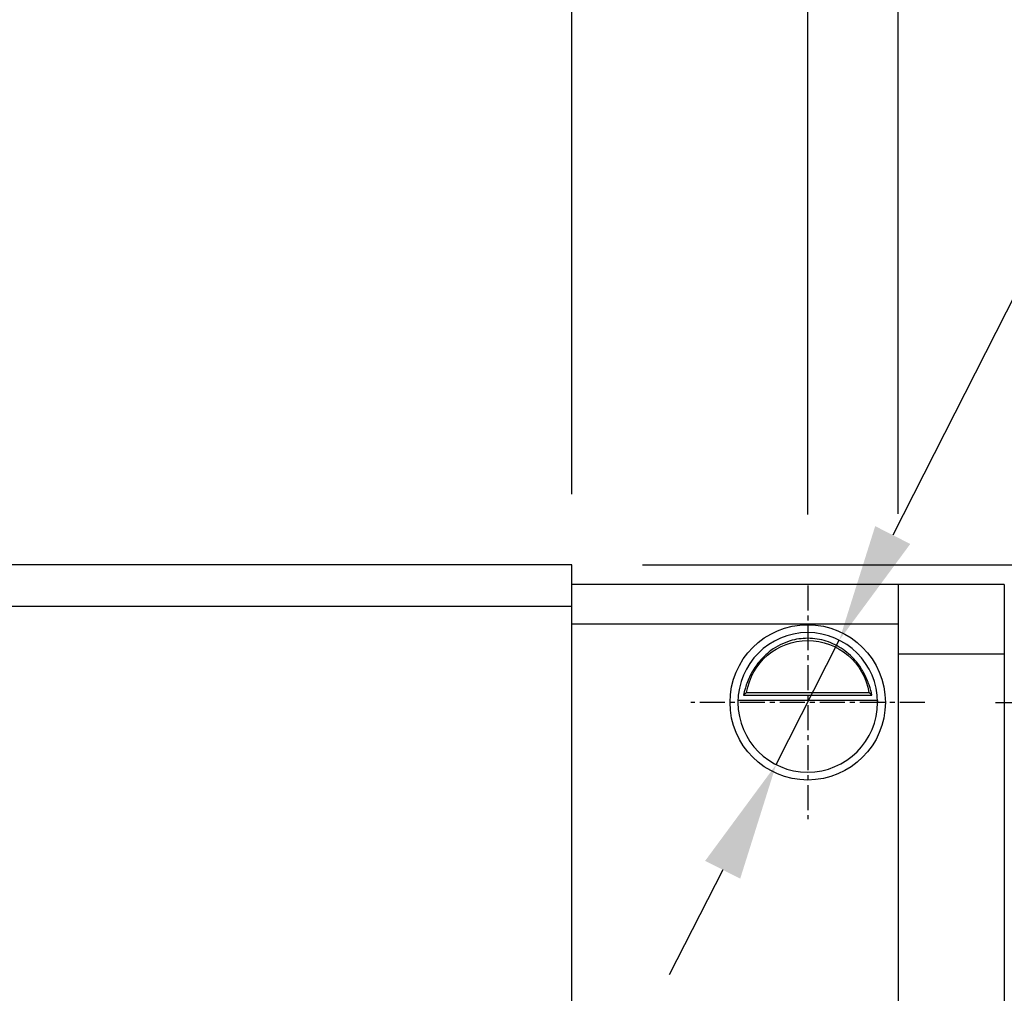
# Model space of a CAD drawing. Header units: millimetres. Extents: x 2482 to 2789, y 455 to 558.
# Tile 50 of 52: x 2716 to 2741, y 495 to 520. Entities that reach past the tile are written whole.
import ezdxf

# ---------------------------------------------------------------- set-up
doc = ezdxf.new("R2010")
doc.units = ezdxf.units.MM
doc.header["$LTSCALE"] = 0.2
doc.header["$PDSIZE"] = -1
doc.linetypes.add('CENTER', pattern=[10.16, 6.35, -1.27, 1.27, -1.27])
for name, color, linetype in [('2', 7, 'Continuous'), ('CL', 1, 'CENTER'), ('OUT', 3, 'Continuous')]:
    doc.layers.add(name, color=color, linetype=linetype)
doc.styles.add('DIM-7', font='SIMPLEX.shx', dxfattribs={"width": 0.7, "bigfont": 'chineset.shx'})
doc.dimstyles.new('CNS', dxfattribs={"dimtxt": 3.5, "dimasz": 2.5, "dimexe": 1, "dimexo": 1.5, "dimgap": 0.09, "dimtad": 0, "dimdsep": 46, "dimtxsty": 'DIM-7', "dimcen": 0.09, "dimclrd": 1, "dimclre": 1, "dimclrt": 4, "dimadec": 0, "dimazin": 0, "dimtfac": 1, "dimtix": 1, "dimtmove": 2, "dimatfit": 3, "dimfxl": 1, "dimtvp": 0.971429, "dimtolj": 1, "dimarcsym": 0})
doc.dimstyles.new('CNSx1 (指線專用)', dxfattribs={"dimscale": 0.8, "dimtxt": 3.5, "dimasz": 2.5, "dimexe": 1, "dimexo": 1.5, "dimgap": 1, "dimtad": 1, "dimtih": 1, "dimtoh": 1, "dimdsep": 46, "dimtxsty": 'DIM-7', "dimcen": 0.09, "dimclrd": 256, "dimclre": 256, "dimclrt": 4, "dimadec": 0, "dimazin": 0, "dimtfac": 1, "dimtix": 1, "dimtmove": 1, "dimatfit": 3, "dimfxl": 1, "dimtvp": 0.971429, "dimtolj": 1, "dimarcsym": 0})

# ---------------------------------------------------------------- blocks, each defined once
blk = doc.blocks.new('*D65')
at = {"color": 7, "lineweight": -2, "transparency": 16777216}
for p, q in [((2695.219, 507.944), (2695.219, 523.684)), ((2730.419, 507.944), (2730.419, 523.684)), ((2698.219, 522.484), (2727.419, 522.484))]:
    blk.add_line(p, q, dxfattribs=at)
at = {"color": 7, "transparency": 16777216}
for points in [[(2698.219, 522.984), (2698.219, 521.984), (2695.219, 522.484)], [(2727.419, 522.984), (2727.419, 521.984), (2730.419, 522.484)]]:
    blk.add_solid(points, dxfattribs=at)
at = {"layer": 'DEFPOINTS', "color": 0, "transparency": 16777216}
for p in [(2730.419, 522.484), (2695.219, 506.144), (2730.419, 506.144)]:
    blk.add_point(p, dxfattribs=at)
at = {"color": 7, "transparency": 16777216, "insert": (2712.819, 525.544), "char_height": 4.2, "attachment_point": 5, "style": 'DIM-7'}
blk.add_mtext('\\A1;35.2', dxfattribs=at)
blk = doc.blocks.new('*D66')
at = {"color": 7, "lineweight": -2, "transparency": 16777216}
for p, q in [((2686.919, 507.445), (2686.919, 531.81)), ((2738.719, 507.445), (2738.719, 531.81)), ((2689.919, 530.61), (2735.719, 530.61))]:
    blk.add_line(p, q, dxfattribs=at)
at = {"color": 7, "transparency": 16777216}
for points in [[(2689.919, 531.11), (2689.919, 530.11), (2686.919, 530.61)], [(2735.719, 531.11), (2735.719, 530.11), (2738.719, 530.61)]]:
    blk.add_solid(points, dxfattribs=at)
at = {"layer": 'DEFPOINTS', "color": 0, "transparency": 16777216}
for p in [(2738.719, 530.61), (2686.919, 505.645), (2738.719, 505.645)]:
    blk.add_point(p, dxfattribs=at)
at = {"color": 7, "transparency": 16777216, "insert": (2712.819, 533.67), "char_height": 4.2, "attachment_point": 5, "style": 'DIM-7'}
blk.add_mtext('\\A1;51.8', dxfattribs=at)
blk = doc.blocks.new('*D67')
at = {"color": 7, "lineweight": -2, "transparency": 16777216}
for p, q in [((2730.419, 507.944), (2730.419, 523.684)), ((2736.419, 507.42), (2736.419, 523.684)), ((2727.419, 522.484), (2724.419, 522.484)), ((2730.419, 522.484), (2736.419, 522.484)), ((2739.419, 522.484), (2742.419, 522.484))]:
    blk.add_line(p, q, dxfattribs=at)
at = {"color": 7, "transparency": 16777216}
for points in [[(2727.419, 522.984), (2727.419, 521.984), (2730.419, 522.484)], [(2739.419, 522.984), (2739.419, 521.984), (2736.419, 522.484)]]:
    blk.add_solid(points, dxfattribs=at)
at = {"layer": 'DEFPOINTS', "color": 0, "transparency": 16777216}
for p in [(2736.419, 522.484), (2730.419, 506.144), (2736.419, 505.62)]:
    blk.add_point(p, dxfattribs=at)
at = {"color": 7, "transparency": 16777216, "insert": (2733.419, 525.544), "char_height": 4.2, "attachment_point": 5, "style": 'DIM-7'}
blk.add_mtext('\\A1;6', dxfattribs=at)
blk = doc.blocks.new('*D68')
at = {"color": 7, "lineweight": -2, "transparency": 16777216}
for p, q in [((2755.602, 509.144), (2755.602, 512.144)), ((2732.219, 506.144), (2756.802, 506.144)), ((2755.602, 506.144), (2755.602, 502.645)), ((2741.194, 502.645), (2756.802, 502.645)), ((2755.602, 499.645), (2755.602, 496.645))]:
    blk.add_line(p, q, dxfattribs=at)
at = {"color": 7, "transparency": 16777216}
for points in [[(2755.102, 509.144), (2756.102, 509.144), (2755.602, 506.144)], [(2755.102, 499.645), (2756.102, 499.645), (2755.602, 502.645)]]:
    blk.add_solid(points, dxfattribs=at)
at = {"layer": 'DEFPOINTS', "color": 0, "transparency": 16777216}
for p in [(2730.419, 506.144), (2739.394, 502.645), (2755.602, 502.645)]:
    blk.add_point(p, dxfattribs=at)
at = {"color": 7, "transparency": 16777216, "insert": (2752.542, 515.332), "char_height": 4.2, "attachment_point": 5, "rotation": 90, "style": 'DIM-7'}
blk.add_mtext('\\A1;3.5', dxfattribs=at)
blk = doc.blocks.new('*D69')
at = {"lineweight": -2, "transparency": 16777216}
for p, q in [((2747.06, 523.595), (2738.581, 506.902)), ((2766.32, 523.595), (2747.06, 523.595)), ((2735.615, 501.062), (2737.222, 504.227)), ((2734.256, 498.387), (2732.898, 495.712))]:
    blk.add_line(p, q, dxfattribs=at)
at = {"transparency": 16777216}
for points in [[(2738.135, 507.128), (2739.027, 506.675), (2737.222, 504.227)], [(2733.81, 498.614), (2734.702, 498.161), (2735.615, 501.062)]]:
    blk.add_solid(points, dxfattribs=at)
at = {"layer": 'DEFPOINTS', "color": 0, "transparency": 16777216}
for p in [(2737.222, 504.227), (2735.615, 501.062)]:
    blk.add_point(p, dxfattribs=at)
at = {"transparency": 16777216, "insert": (2757.29, 526.895), "char_height": 4.2, "attachment_point": 5, "style": 'DIM-7'}
blk.add_mtext('\\A1;4-∅3.55', dxfattribs=at)
blk = doc.blocks.new('*D61')
at = {"color": 7, "lineweight": -2, "transparency": 16777216}
for p, q in [((2680.019, 507.445), (2680.019, 539.365)), ((2745.619, 507.445), (2745.619, 539.365)), ((2683.019, 538.165), (2742.619, 538.165))]:
    blk.add_line(p, q, dxfattribs=at)
at = {"color": 7, "transparency": 16777216}
for points in [[(2683.019, 538.665), (2683.019, 537.665), (2680.019, 538.165)], [(2742.619, 538.665), (2742.619, 537.665), (2745.619, 538.165)]]:
    blk.add_solid(points, dxfattribs=at)
at = {"layer": 'DEFPOINTS', "color": 0, "transparency": 16777216}
for p in [(2745.619, 538.165), (2680.019, 505.645), (2745.619, 505.645)]:
    blk.add_point(p, dxfattribs=at)
at = {"color": 7, "transparency": 16777216, "insert": (2712.819, 541.225), "char_height": 4.2, "attachment_point": 5, "style": 'DIM-7'}
blk.add_mtext('\\A1;65.6', dxfattribs=at)

msp = doc.modelspace()

# ---------------------------------------------------------------- linework, layer by layer
at = {"layer": '2', "color": 7, "linetype": 'Continuous'}
for p, q in [((2741.419, 505.645), (2730.419, 505.645)), ((2730.419, 504.645), (2738.719, 504.645)), ((2734.787, 502.828), (2738.05, 502.828)), ((2734.864, 502.895), (2737.974, 502.895)), ((2738.193, 502.695), (2734.644, 502.695))]:
    msp.add_line(p, q, dxfattribs=at)
at = {"layer": '2', "color": 7, "linetype": 'Continuous', "extrusion": (0, 0, -1)}
for radius, start, end in [(1.975, 270, 90), (1.975, 90, 270), (1.575, 9.1332, 90), (1.575, 90, 170.8668)]:
    msp.add_arc((-2736.419, 502.645), radius, start, end, dxfattribs=at)
at = {"layer": '2', "color": 7, "linetype": 'Continuous'}
for start, end in [(90, 270), (270, 90)]:
    msp.add_arc((2736.419, 502.645), 1.775, start, end, dxfattribs=at)
for points, knots in [([(2736.419, 504.275), (2736.268, 504.275), (2736.115, 504.252), (2735.798, 504.156), (2735.632, 504.072), (2735.362, 503.873), (2735.248, 503.763), (2735.076, 503.544), (2735.009, 503.437), (2734.903, 503.223), (2734.862, 503.113), (2734.813, 502.947), (2734.798, 502.883), (2734.787, 502.828)], [0, 0, 0, 0, 0.183798, 0.183798, 0.410489, 0.410489, 0.600027, 0.600027, 0.749109, 0.749109, 0.899192, 0.899192, 1, 1, 1, 1]), ([(2738.05, 502.828), (2738.035, 502.903), (2738.013, 502.993), (2737.949, 503.182), (2737.906, 503.284), (2737.801, 503.48), (2737.738, 503.576), (2737.566, 503.788), (2737.447, 503.898), (2737.188, 504.079), (2737.043, 504.152), (2736.741, 504.249), (2736.579, 504.275), (2736.419, 504.275)], [0, 0, 0, 0, 0.137686, 0.137686, 0.275472, 0.275472, 0.412356, 0.412356, 0.606431, 0.606431, 0.804639, 0.804639, 1, 1, 1, 1])]:
    msp.add_open_spline(points, degree=3, knots=knots, dxfattribs=at)
msp.add_open_spline([(2734.864, 502.895), (2734.838, 502.872), (2734.812, 502.85), (2734.787, 502.828)], degree=3, dxfattribs=at)
at = {"layer": 'CL', "color": 7, "ltscale": 0.5}
for p, q in [((2736.419, 505.62), (2736.419, 499.67)), ((2739.394, 502.645), (2733.444, 502.645))]:
    msp.add_line(p, q, dxfattribs=at)
at = {"layer": 'OUT', "color": 7}
for p, q in [((2730.419, 506.144), (2695.219, 506.144)), ((2730.419, 478.944), (2730.419, 506.144)), ((2738.719, 505.645), (2738.719, 479.145)), ((2741.419, 505.645), (2741.419, 479.395)), ((2695.219, 505.094), (2730.419, 505.094)), ((2741.419, 503.87), (2738.719, 503.87))]:
    msp.add_line(p, q, dxfattribs=at)
for points in [[(2738.05, 502.828), (2738.025, 502.85), (2737.999, 502.872), (2737.974, 502.895)], [(2738.193, 502.694), (2738.193, 502.678), (2738.194, 502.661), (2738.194, 502.645)]]:
    msp.add_open_spline(points, degree=3, dxfattribs=at)

# ---------------------------------------------------------------- dimensions: what is measured, and where the dimension line sits
at = {"color": 0}
for base, p1, p2, picture, middle in [((2745.619, 538.165), (2680.019, 505.645), (2745.619, 505.645), '*D61', (2712.819, 541.225)), ((2738.719, 530.61), (2686.919, 505.645), (2738.719, 505.645), '*D66', (2712.819, 533.67))]:
    dim = msp.add_linear_dim(base=base, p1=p1, p2=p2, dimstyle='CNS', override={"dimscale": 1.2, "dimgap": 0.8, "dimtad": 1, "dimclrd": 7, "dimclre": 7, "dimclrt": 7, "dimadec": 2, "dimazin": 2, "dimtm": 1e-09, "dimtfac": 0.6, "dimtmove": 1, "dimarcsym": 1}, dxfattribs=at)
    dim.commit()
    dim.dimension.update_dxf_attribs({"geometry": picture, "text_midpoint": middle})
dim = msp.add_diameter_dim_2p(p1=(2735.615, 501.062), p2=(2737.222, 504.227), text='4-<>', dimstyle='CNSx1 (指線專用)', override={"dimscale": 1.2, "dimclrt": 256}, dxfattribs=at)
dim.commit()
dim.dimension.update_dxf_attribs({"geometry": '*D69', "text_midpoint": (2747.06, 523.595), "dimtype": 163})
for base, p1, p2, picture, middle in [((2730.419, 522.484), (2695.219, 506.144), (2730.419, 506.144), '*D65', (2712.819, 525.544)), ((2736.419, 522.484), (2730.419, 506.144), (2736.419, 505.62), '*D67', (2733.419, 525.544))]:
    dim = msp.add_linear_dim(base=base, p1=p1, p2=p2, angle=180, dimstyle='CNS', override={"dimscale": 1.2, "dimgap": 0.8, "dimtad": 1, "dimclrd": 7, "dimclre": 7, "dimclrt": 7, "dimadec": 2, "dimazin": 2, "dimtm": 1e-09, "dimtfac": 0.6, "dimtmove": 1, "dimarcsym": 1}, dxfattribs=at)
    dim.commit()
    dim.dimension.update_dxf_attribs({"geometry": picture, "text_midpoint": middle})
dim = msp.add_linear_dim(base=(2755.602, 502.645), p1=(2730.419, 506.144), p2=(2739.394, 502.645), angle=270, dimstyle='CNS', override={"dimscale": 1.2, "dimgap": 0.8, "dimtad": 1, "dimclrd": 7, "dimclre": 7, "dimclrt": 7, "dimadec": 2, "dimazin": 2, "dimtm": 1e-09, "dimtfac": 0.6, "dimtmove": 1, "dimarcsym": 1}, dxfattribs=at)
dim.commit()
dim.dimension.update_dxf_attribs({"geometry": '*D68', "text_midpoint": (2755.602, 515.332), "dimtype": 160})

doc.saveas('drawing.dxf')
